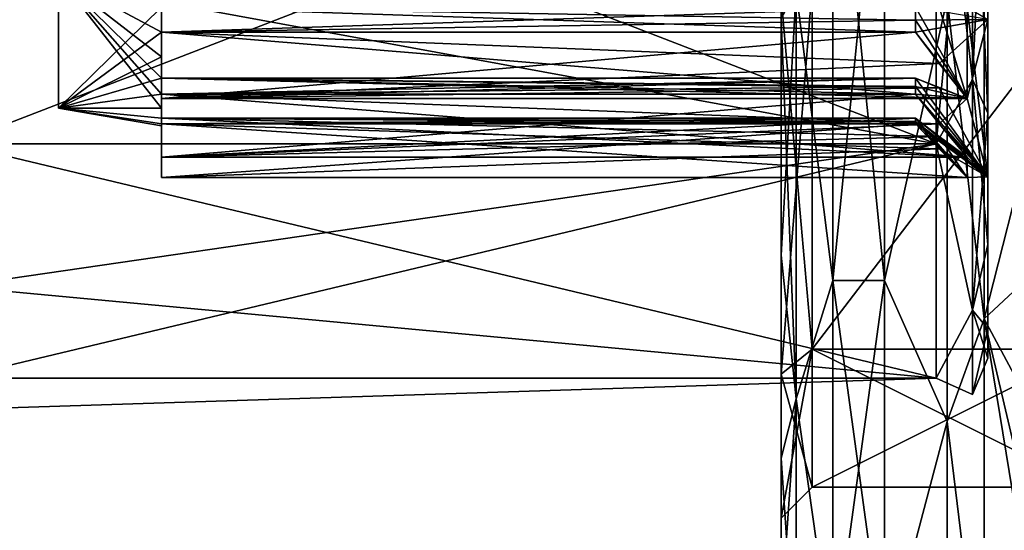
# Model space of a CAD drawing. Header units: millimetres. Extents: x -129 to 0, y -129 to 137.
# Tile 16 of 59: x -67.38 to -57.84, y -47.42 to -42.47. Entities that reach past the tile are written whole.
import ezdxf

# ---------------------------------------------------------------- set-up
doc = ezdxf.new("R2010")
doc.units = ezdxf.units.MM
doc.header["$LTSCALE"] = 65.185185
for name, color, linetype in [('27', 7, 'CONTINUOUS'), ('30', 7, 'CONTINUOUS'), ('33', 7, 'CONTINUOUS'), ('34', 7, 'CONTINUOUS'), ('346', 7, 'CONTINUOUS'), ('348', 7, 'CONTINUOUS'), ('349', 7, 'CONTINUOUS'), ('35', 7, 'CONTINUOUS'), ('350', 7, 'CONTINUOUS'), ('351', 7, 'CONTINUOUS'), ('352', 7, 'CONTINUOUS'), ('383', 7, 'CONTINUOUS'), ('384', 7, 'CONTINUOUS'), ('385', 7, 'CONTINUOUS'), ('386', 7, 'CONTINUOUS'), ('387', 7, 'CONTINUOUS'), ('39', 7, 'CONTINUOUS'), ('390', 7, 'CONTINUOUS'), ('392', 7, 'CONTINUOUS'), ('395', 7, 'CONTINUOUS'), ('40', 7, 'CONTINUOUS'), ('407', 7, 'CONTINUOUS'), ('408', 7, 'CONTINUOUS'), ('449', 7, 'CONTINUOUS'), ('450', 7, 'CONTINUOUS'), ('451', 7, 'CONTINUOUS'), ('452', 7, 'CONTINUOUS'), ('453', 7, 'CONTINUOUS'), ('46', 7, 'CONTINUOUS'), ('47', 7, 'CONTINUOUS'), ('52', 7, 'CONTINUOUS'), ('53', 7, 'CONTINUOUS'), ('70', 7, 'CONTINUOUS'), ('71', 7, 'CONTINUOUS')]:
    doc.layers.add(name, color=color, linetype=linetype)

msp = doc.modelspace()

# ---------------------------------------------------------------- linework, layer by layer
at = {"layer": '27', "linetype": 'CONTINUOUS'}
for points in [[(-59.7, -42.163, -6.6574), (-59.7, -45.6632, -4.1145), (-57.023, -42.1632, -6.6574), (-59.7, -42.163, -6.6574)], [(-57.023, -42.1632, -6.6574), (-59.7, -45.6632, -4.1145), (-57.023, -45.6632, -4.1144), (-57.023, -42.1632, -6.6574)], [(-59.7, -45.6632, -4.1145), (-59.7, -47), (-57.023, -45.6632, -4.1144), (-59.7, -45.6632, -4.1145)], [(-57.023, -45.6632, -4.1144), (-59.7, -47), (-57.023, -47), (-57.023, -45.6632, -4.1144)]]:
    msp.add_3dface(points, dxfattribs=at)
at = {"layer": '30', "linetype": 'CONTINUOUS'}
for points in [[(-59.7, -45.6632, 4.1145), (-59.7, -42.163, 6.6574), (-57.023, -42.1632, 6.6574), (-59.7, -45.6632, 4.1145)], [(-57.023, -45.6632, 4.1144), (-59.7, -45.6632, 4.1145), (-57.023, -42.1632, 6.6574), (-57.023, -45.6632, 4.1144)], [(-57.023, -47), (-59.7, -47), (-59.7, -45.6632, 4.1145), (-57.023, -47)], [(-57.023, -47), (-59.7, -45.6632, 4.1145), (-57.023, -45.6632, 4.1144), (-57.023, -47)]]:
    msp.add_3dface(points, dxfattribs=at)
at = {"layer": '33', "linetype": 'CONTINUOUS'}
for points in [[(-60, -35.2476, 8.2259), (-60, -33.2796, 6.7146), (-60, -44.7524, 8.2259), (-60, -35.2476, 8.2259)], [(-60, -44.7524, 8.2259), (-60, -33.2796, 6.7146), (-60, -37.744, 6.9427), (-60, -44.7524, 8.2259)], [(-60, -44.7524, -8.2259), (-60, -46.7204, -6.7146), (-60, -35.2476, -8.2259), (-60, -44.7524, -8.2259)], [(-60, -35.2476, -8.2259), (-60, -46.7204, -6.7146), (-60, -42.256, -6.9427), (-60, -35.2476, -8.2259)], [(-60, -37.5399, -9.1759), (-60, -44.7524, -8.2259), (-60, -35.2476, -8.2259), (-60, -37.5399, -9.1759)], [(-60, -42.4601, 9.1759), (-60, -35.2476, 8.2259), (-60, -44.7524, 8.2259), (-60, -42.4601, 9.1759)], [(-60, -42.4601, -9.1759), (-60, -44.7524, -8.2259), (-60, -37.5399, -9.1759), (-60, -42.4601, -9.1759)], [(-60, -42.256, 6.9427), (-60, -44.7524, 8.2259), (-60, -37.744, 6.9427), (-60, -42.256, 6.9427)], [(-60, -46.7204, -6.7146), (-60, -48.2301, -4.7451), (-60, -42.256, -6.9427), (-60, -46.7204, -6.7146)], [(-60, -42.256, -6.9427), (-60, -48.2301, -4.7451), (-60, -45.9058, -4.2909), (-60, -42.256, -6.9427)], [(-60, -46.7204, 6.7146), (-60, -44.7524, 8.2259), (-60, -42.256, 6.9427), (-60, -46.7204, 6.7146)], [(-60, -45.9058, 4.2909), (-60, -46.7204, 6.7146), (-60, -42.256, 6.9427), (-60, -45.9058, 4.2909)], [(-60, -48.2301, -4.7451), (-60, -49.5), (-60, -45.9058, -4.2909), (-60, -48.2301, -4.7451)], [(-60, -49.5), (-60, -47.3), (-60, -45.9058, -4.2909), (-60, -49.5)], [(-60, -48.2301, 4.7451), (-60, -46.7204, 6.7146), (-60, -45.9058, 4.2909), (-60, -48.2301, 4.7451)], [(-60, -47.3), (-60, -48.2301, 4.7451), (-60, -45.9058, 4.2909), (-60, -47.3)], [(-60, -49.5), (-60, -48.2301, 4.7451), (-60, -47.3), (-60, -49.5)]]:
    msp.add_3dface(points, dxfattribs=at)
at = {"layer": '34', "linetype": 'CONTINUOUS'}
for points in [[(-59, -45, 8.6603), (-59, -40, 10), (-59.5, -45, 8.6603), (-59, -45, 8.6603)], [(-59.5, -45, 8.6603), (-59, -40, 10), (-59.5, -40, 10), (-59.5, -45, 8.6603)], [(-59, -48.6603, 5), (-59, -45, 8.6603), (-59.5, -48.6603, 5), (-59, -48.6603, 5)], [(-59.5, -48.6603, 5), (-59, -45, 8.6603), (-59.5, -45, 8.6603), (-59.5, -48.6603, 5)]]:
    msp.add_3dface(points, dxfattribs=at)
at = {"layer": '346', "color": 7, "linetype": 'CONTINUOUS'}
for points in [[(-67, -43.3287, -1.0814), (-67, -42.0573, -2.8315), (-67, -43.3287, 1.0814), (-67, -43.3287, -1.0814)], [(-67, -43.3287, 1.0814), (-67, -42.0573, -2.8315), (-67, -42.0573, 2.8315), (-67, -43.3287, 1.0814)]]:
    msp.add_3dface(points, dxfattribs=at)
at = {"layer": '348', "color": 7, "linetype": 'CONTINUOUS'}
for points in [[(-66, -43.4795, -0.3782), (-66, -44), (-58.1999, -44), (-66, -43.4795, -0.3782)], [(-58.6999, -43.4795, -0.3782), (-66, -43.4795, -0.3782), (-58.4705, -43.7241, -0.2005), (-58.6999, -43.4795, -0.3782)], [(-58.4705, -43.7241, -0.2005), (-66, -43.4795, -0.3782), (-58.1999, -44), (-58.4705, -43.7241, -0.2005)]]:
    msp.add_3dface(points, dxfattribs=at)
at = {"layer": '349', "color": 7, "linetype": 'CONTINUOUS'}
for points in [[(-66, -43.8042, -1.2361), (-66, -43.4261, -0.7156), (-58.6999, -43.4261, -0.7156), (-66, -43.8042, -1.2361)], [(-58.4705, -43.6038, -0.9602), (-66, -43.8042, -1.2361), (-58.6999, -43.4261, -0.7156), (-58.4705, -43.6038, -0.9602)], [(-58.1999, -43.8042, -1.2361), (-66, -43.8042, -1.2361), (-58.4705, -43.6038, -0.9602), (-58.1999, -43.8042, -1.2361)]]:
    msp.add_3dface(points, dxfattribs=at)
at = {"layer": '35', "linetype": 'CONTINUOUS'}
for points in [[(-59, -40, 10), (-59, -45, 8.6603), (-58.3912, -42.2712, 9.9507), (-59, -40, 10)], [(-58.0341, -40, 10.7412), (-58.3912, -42.2712, 9.9507), (-58.0341, -45.3706, 9.3021), (-58.0341, -40, 10.7412)], [(-58.3912, -42.2712, 9.9507), (-59, -45, 8.6603), (-58.3912, -46.3637, 7.9799), (-58.3912, -42.2712, 9.9507)], [(-58.3912, -42.2712, 9.9507), (-58.3912, -46.3637, 7.9799), (-58.0341, -45.3706, 9.3021), (-58.3912, -42.2712, 9.9507)], [(-59, -45, 8.6603), (-59, -48.6603, 5), (-58.3912, -46.3637, 7.9799), (-59, -45, 8.6603)], [(-58.0341, -45.3706, 9.3021), (-58.3912, -46.3637, 7.9799), (-58.0341, -49.3021, 5.3706), (-58.0341, -45.3706, 9.3021)], [(-58.3912, -46.3637, 7.9799), (-59, -48.6603, 5), (-58.3912, -49.1959, 4.4285), (-58.3912, -46.3637, 7.9799)], [(-58.3912, -46.3637, 7.9799), (-58.3912, -49.1959, 4.4285), (-58.0341, -49.3021, 5.3706), (-58.3912, -46.3637, 7.9799)]]:
    msp.add_3dface(points, dxfattribs=at)
at = {"layer": '350', "color": 7, "linetype": 'CONTINUOUS'}
for points in [[(-66, -43.8042, -1.2361), (-58.1999, -43.8042, -1.2361), (-66, -43.1924, -1.4349), (-66, -43.8042, -1.2361)], [(-66, -43.1924, -1.4349), (-58.1999, -43.8042, -1.2361), (-58.4705, -43.4799, -1.3415), (-66, -43.1924, -1.4349)], [(-58.6999, -43.1924, -1.4349), (-66, -43.1924, -1.4349), (-58.4705, -43.4799, -1.3415), (-58.6999, -43.1924, -1.4349)]]:
    msp.add_3dface(points, dxfattribs=at)
at = {"layer": '351', "color": 7, "linetype": 'CONTINUOUS'}
for points in [[(-66, -43.2361, -2.3511), (-66, -43.0373, -1.7393), (-58.6999, -43.0373, -1.7393), (-66, -43.2361, -2.3511)], [(-58.4705, -43.1307, -2.0268), (-66, -43.2361, -2.3511), (-58.6999, -43.0373, -1.7393), (-58.4705, -43.1307, -2.0268)], [(-58.1999, -43.2361, -2.3511), (-66, -43.2361, -2.3511), (-58.4705, -43.1307, -2.0268), (-58.1999, -43.2361, -2.3511)]]:
    msp.add_3dface(points, dxfattribs=at)
at = {"layer": '352', "color": 7, "linetype": 'CONTINUOUS'}
for points in [[(-66, -43.2361, -2.3511), (-58.1999, -43.2361, -2.3511), (-66, -42.5927, -2.3511), (-66, -43.2361, -2.3511)], [(-66, -42.5927, -2.3511), (-58.1999, -43.2361, -2.3511), (-58.4705, -42.895, -2.3511), (-66, -42.5927, -2.3511)], [(-58.6999, -42.5927, -2.3511), (-66, -42.5927, -2.3511), (-58.4705, -42.895, -2.3511), (-58.6999, -42.5927, -2.3511)]]:
    msp.add_3dface(points, dxfattribs=at)
at = {"layer": '383', "color": 7, "linetype": 'CONTINUOUS'}
for points in [[(-66, -43.2361, 2.3511), (-66, -42.5927, 2.3511), (-58.6999, -42.5927, 2.3511), (-66, -43.2361, 2.3511)], [(-58.4705, -42.895, 2.3511), (-66, -43.2361, 2.3511), (-58.6999, -42.5927, 2.3511), (-58.4705, -42.895, 2.3511)], [(-58.1999, -43.2361, 2.3511), (-66, -43.2361, 2.3511), (-58.4705, -42.895, 2.3511), (-58.1999, -43.2361, 2.3511)]]:
    msp.add_3dface(points, dxfattribs=at)
at = {"layer": '384', "color": 7, "linetype": 'CONTINUOUS'}
for points in [[(-66, -43.2361, 2.3511), (-58.1999, -43.2361, 2.3511), (-66, -43.0373, 1.7393), (-66, -43.2361, 2.3511)], [(-66, -43.0373, 1.7393), (-58.1999, -43.2361, 2.3511), (-58.4705, -43.1307, 2.0268), (-66, -43.0373, 1.7393)], [(-58.6999, -43.0373, 1.7393), (-66, -43.0373, 1.7393), (-58.4705, -43.1307, 2.0268), (-58.6999, -43.0373, 1.7393)]]:
    msp.add_3dface(points, dxfattribs=at)
at = {"layer": '385', "color": 7, "linetype": 'CONTINUOUS'}
for points in [[(-66, -43.8042, 1.2361), (-66, -43.1924, 1.4349), (-58.6999, -43.1924, 1.4349), (-66, -43.8042, 1.2361)], [(-58.4705, -43.4799, 1.3415), (-66, -43.8042, 1.2361), (-58.6999, -43.1924, 1.4349), (-58.4705, -43.4799, 1.3415)], [(-58.1999, -43.8042, 1.2361), (-66, -43.8042, 1.2361), (-58.4705, -43.4799, 1.3415), (-58.1999, -43.8042, 1.2361)]]:
    msp.add_3dface(points, dxfattribs=at)
at = {"layer": '386', "color": 7, "linetype": 'CONTINUOUS'}
for points in [[(-66, -43.8042, 1.2361), (-58.1999, -43.8042, 1.2361), (-66, -43.4261, 0.7156), (-66, -43.8042, 1.2361)], [(-66, -43.4261, 0.7156), (-58.1999, -43.8042, 1.2361), (-58.4705, -43.6038, 0.9601), (-66, -43.4261, 0.7156)], [(-58.6999, -43.4261, 0.7156), (-66, -43.4261, 0.7156), (-58.4705, -43.6038, 0.9601), (-58.6999, -43.4261, 0.7156)]]:
    msp.add_3dface(points, dxfattribs=at)
at = {"layer": '387', "color": 7, "linetype": 'CONTINUOUS'}
for points in [[(-66, -44), (-66, -43.4795, 0.3782), (-58.6999, -43.4795, 0.3782), (-66, -44)], [(-58.4705, -43.7241, 0.2005), (-66, -44), (-58.6999, -43.4795, 0.3782), (-58.4705, -43.7241, 0.2005)], [(-58.1999, -44), (-66, -44), (-58.4705, -43.7241, 0.2005), (-58.1999, -44)]]:
    msp.add_3dface(points, dxfattribs=at)
at = {"layer": '39', "linetype": 'CONTINUOUS'}
for points in [[(-59, -40, -10), (-59, -45, -8.6603), (-59.5, -40, -10), (-59, -40, -10)], [(-59.5, -40, -10), (-59, -45, -8.6603), (-59.5, -45, -8.6603), (-59.5, -40, -10)], [(-59, -45, -8.6603), (-59, -48.6603, -5), (-59.5, -45, -8.6603), (-59, -45, -8.6603)], [(-59.5, -45, -8.6603), (-59, -48.6603, -5), (-59.5, -48.6603, -5), (-59.5, -45, -8.6603)]]:
    msp.add_3dface(points, dxfattribs=at)
at = {"layer": '390', "color": 7, "linetype": 'CONTINUOUS'}
for points in [[(-58, -43.3763, -4.6544), (-58, -40, -5.75), (-58, -42.4686, -3.3979), (-58, -43.3763, -4.6544)], [(-58, -40, 5.75), (-58, -43.3763, 4.6544), (-58, -40, 4.2), (-58, -40, 5.75)], [(-58, -40, 4.2), (-58, -43.3763, 4.6544), (-58, -42.4686, 3.3979), (-58, -40, 4.2)], [(-58, -43.9944, -1.2979), (-58, -43.3763, -4.6544), (-58, -42.4686, -3.3979), (-58, -43.9944, -1.2979)], [(-58, -42.4686, 3.3979), (-58, -43.3763, 4.6544), (-58, -43.9944, 1.2979), (-58, -42.4686, 3.3979)], [(-58, -44.6502, -3.382), (-58, -43.3763, -4.6544), (-58, -43.9944, -1.2979), (-58, -44.6502, -3.382)], [(-58, -43.3763, 4.6544), (-58, -44.6502, 3.382), (-58, -43.9944, 1.2979), (-58, -43.3763, 4.6544)], [(-58, -44.6502, 3.382), (-58, -44.6502, -3.382), (-58, -43.9944, -1.2979), (-58, -44.6502, 3.382)], [(-58, -43.9944, 1.2979), (-58, -44.6502, 3.382), (-58, -43.9944, -1.2979), (-58, -43.9944, 1.2979)], [(-58, -45.4682, -1.7781), (-58, -44.6502, -3.382), (-58, -45.4682, 1.7781), (-58, -45.4682, -1.7781)], [(-58, -45.4682, 1.7781), (-58, -44.6502, -3.382), (-58, -44.6502, 3.382), (-58, -45.4682, 1.7781)], [(-58, -45.75, 0), (-58, -45.4682, -1.7781), (-58, -45.4682, 1.7781), (-58, -45.75, 0)]]:
    msp.add_3dface(points, dxfattribs=at)
at = {"layer": '392', "color": 7, "linetype": 'CONTINUOUS'}
for points in [[(-68, -40, -6.25), (-58.5, -40, -6.25), (-58.5, -43.6737, -5.0564), (-68, -40, -6.25)], [(-58.5, -43.6737, 5.0564), (-58.5, -40, 6.25), (-68, -43.6737, 5.0564), (-58.5, -43.6737, 5.0564)], [(-68, -43.6737, 5.0564), (-58.5, -40, 6.25), (-68, -41.9314, 5.9441), (-68, -43.6737, 5.0564)], [(-68, -40, -6.25), (-58.5, -43.6737, -5.0564), (-68, -41.9314, -5.9441), (-68, -40, -6.25)], [(-68, -41.9314, -5.9441), (-58.5, -43.6737, -5.0564), (-68, -43.6737, -5.0564), (-68, -41.9314, -5.9441)], [(-58.5, -45.9441, 1.9314), (-58.5, -43.6737, 5.0564), (-68, -45.9441, 1.9314), (-58.5, -45.9441, 1.9314)], [(-68, -45.9441, 1.9314), (-58.5, -43.6737, 5.0564), (-68, -45.0564, 3.6737), (-68, -45.9441, 1.9314)], [(-68, -45.0564, 3.6737), (-58.5, -43.6737, 5.0564), (-68, -43.6737, 5.0564), (-68, -45.0564, 3.6737)], [(-58.5, -43.6737, -5.0564), (-58.5, -45.9441, -1.9314), (-68, -43.6737, -5.0564), (-58.5, -43.6737, -5.0564)], [(-68, -43.6737, -5.0564), (-58.5, -45.9441, -1.9314), (-68, -45.0564, -3.6737), (-68, -43.6737, -5.0564)], [(-68, -45.0564, -3.6737), (-58.5, -45.9441, -1.9314), (-68, -45.9441, -1.9314), (-68, -45.0564, -3.6737)], [(-58.5, -45.9441, -1.9314), (-58.5, -45.9441, 1.9314), (-68, -45.9441, -1.9314), (-58.5, -45.9441, -1.9314)], [(-68, -45.9441, -1.9314), (-58.5, -45.9441, 1.9314), (-68, -46.25), (-68, -45.9441, -1.9314)], [(-68, -46.25), (-58.5, -45.9441, 1.9314), (-68, -45.9441, 1.9314), (-68, -46.25)]]:
    msp.add_3dface(points, dxfattribs=at)
at = {"layer": '395', "color": 7, "linetype": 'CONTINUOUS'}
for points in [[(-67, -42.0573, -2.8315), (-67, -43.3287, -1.0814), (-66, -42.3511, -2.5927), (-67, -42.0573, -2.8315)], [(-67, -43.3287, 1.0814), (-67, -42.0573, 2.8315), (-66, -43.3287, 1.0816), (-67, -43.3287, 1.0814)], [(-67, -42.0573, 2.8315), (-66, -42.3511, 2.5927), (-66, -42.5927, 2.3511), (-67, -42.0573, 2.8315)], [(-67, -42.0573, 2.8315), (-66, -42.5927, 2.3511), (-66, -42.8316, 2.0572), (-67, -42.0573, 2.8315)], [(-67, -42.0573, 2.8315), (-66, -43.0373, 1.7393), (-66, -43.1924, 1.4349), (-67, -42.0573, 2.8315)], [(-66, -43.0373, 1.7393), (-67, -42.0573, 2.8315), (-66, -42.8316, 2.0572), (-66, -43.0373, 1.7393)], [(-67, -42.0573, 2.8315), (-66, -43.1924, 1.4349), (-66, -43.3287, 1.0816), (-67, -42.0573, 2.8315)], [(-67, -43.3287, -1.0814), (-66, -42.5927, -2.3511), (-66, -42.3511, -2.5927), (-67, -43.3287, -1.0814)], [(-66, -42.3511, -2.5927), (-66, -42.5927, -2.3511), (-58.6999, -42.3511, -2.5927), (-66, -42.3511, -2.5927)], [(-58.6999, -42.3511, -2.5927), (-66, -42.5927, -2.3511), (-58.6999, -42.4749, -2.4749), (-58.6999, -42.3511, -2.5927)], [(-66, -42.3511, 2.5927), (-58.6999, -42.3511, 2.5927), (-58.6999, -42.4749, 2.4749), (-66, -42.3511, 2.5927)], [(-66, -42.5927, 2.3511), (-66, -42.3511, 2.5927), (-58.6999, -42.5927, 2.3511), (-66, -42.5927, 2.3511)], [(-58.6999, -42.5927, 2.3511), (-66, -42.3511, 2.5927), (-58.6999, -42.4749, 2.4749), (-58.6999, -42.5927, 2.3511)], [(-66, -42.5927, -2.3511), (-58.6999, -42.5927, -2.3511), (-58.6999, -42.4749, -2.4749), (-66, -42.5927, -2.3511)], [(-66, -42.5927, -2.3511), (-67, -43.3287, -1.0814), (-66, -42.8316, -2.0572), (-66, -42.5927, -2.3511)], [(-67, -43.3287, -1.0814), (-66, -43.0373, -1.7393), (-66, -42.8316, -2.0572), (-67, -43.3287, -1.0814)], [(-67, -43.3287, -1.0814), (-66, -43.1924, -1.4349), (-66, -43.0373, -1.7393), (-67, -43.3287, -1.0814)], [(-66, -43.0373, -1.7393), (-66, -43.1924, -1.4349), (-58.6999, -43.0373, -1.7393), (-66, -43.0373, -1.7393)], [(-58.6999, -43.0373, -1.7393), (-66, -43.1924, -1.4349), (-58.6999, -43.1185, -1.589), (-58.6999, -43.0373, -1.7393)], [(-66, -43.0373, 1.7393), (-58.6999, -43.0373, 1.7393), (-58.6999, -43.1185, 1.589), (-66, -43.0373, 1.7393)], [(-66, -43.1924, 1.4349), (-66, -43.0373, 1.7393), (-58.6999, -43.1924, 1.4349), (-66, -43.1924, 1.4349)], [(-58.6999, -43.1924, 1.4349), (-66, -43.0373, 1.7393), (-58.6999, -43.1185, 1.589), (-58.6999, -43.1924, 1.4349)], [(-66, -43.1924, -1.4349), (-67, -43.3287, -1.0814), (-66, -43.3287, -1.0816), (-66, -43.1924, -1.4349)], [(-66, -43.1924, -1.4349), (-58.6999, -43.1924, -1.4349), (-58.6999, -43.1185, -1.589), (-66, -43.1924, -1.4349)], [(-67, -43.3287, -1.0814), (-67, -43.3287, 1.0814), (-66, -43.4261, -0.7156), (-67, -43.3287, -1.0814)], [(-67, -43.3287, -1.0814), (-66, -43.4261, -0.7156), (-66, -43.3287, -1.0816), (-67, -43.3287, -1.0814)], [(-67, -43.3287, 1.0814), (-66, -43.4795, -0.3782), (-66, -43.4261, -0.7156), (-67, -43.3287, 1.0814)], [(-66, -43.4795, -0.3782), (-67, -43.3287, 1.0814), (-66, -43.5), (-66, -43.4795, -0.3782)], [(-67, -43.3287, 1.0814), (-66, -43.4261, 0.7156), (-66, -43.4795, 0.3782), (-67, -43.3287, 1.0814)], [(-66, -43.4261, 0.7156), (-67, -43.3287, 1.0814), (-66, -43.3287, 1.0816), (-66, -43.4261, 0.7156)], [(-67, -43.3287, 1.0814), (-66, -43.4795, 0.3782), (-66, -43.5), (-67, -43.3287, 1.0814)], [(-66, -43.4261, -0.7156), (-66, -43.4795, -0.3782), (-58.6999, -43.4261, -0.7156), (-66, -43.4261, -0.7156)], [(-58.6999, -43.4261, -0.7156), (-66, -43.4795, -0.3782), (-58.6999, -43.4569, -0.5475), (-58.6999, -43.4261, -0.7156)], [(-66, -43.4261, 0.7156), (-58.6999, -43.4261, 0.7156), (-58.6999, -43.4569, 0.5475), (-66, -43.4261, 0.7156)], [(-66, -43.4795, 0.3782), (-66, -43.4261, 0.7156), (-58.6999, -43.4795, 0.3782), (-66, -43.4795, 0.3782)], [(-58.6999, -43.4795, 0.3782), (-66, -43.4261, 0.7156), (-58.6999, -43.4569, 0.5475), (-58.6999, -43.4795, 0.3782)], [(-66, -43.4795, -0.3782), (-58.6999, -43.4795, -0.3782), (-58.6999, -43.4569, -0.5475), (-66, -43.4795, -0.3782)]]:
    msp.add_3dface(points, dxfattribs=at)
at = {"layer": '40', "linetype": 'CONTINUOUS'}
for points in [[(-59, -45, -8.6603), (-59, -40, -10), (-58.3912, -42.2712, -9.9507), (-59, -45, -8.6603)], [(-58.0341, -45.3706, -9.3021), (-58.3912, -42.2712, -9.9507), (-58.0341, -40, -10.7412), (-58.0341, -45.3706, -9.3021)], [(-58.3912, -46.3637, -7.9799), (-59, -45, -8.6603), (-58.3912, -42.2712, -9.9507), (-58.3912, -46.3637, -7.9799)], [(-58.3912, -46.3637, -7.9799), (-58.3912, -42.2712, -9.9507), (-58.0341, -45.3706, -9.3021), (-58.3912, -46.3637, -7.9799)], [(-59, -48.6603, -5), (-59, -45, -8.6603), (-58.3912, -46.3637, -7.9799), (-59, -48.6603, -5)], [(-58.0341, -49.3021, -5.3706), (-58.3912, -46.3637, -7.9799), (-58.0341, -45.3706, -9.3021), (-58.0341, -49.3021, -5.3706)], [(-58.3912, -49.1959, -4.4285), (-59, -48.6603, -5), (-58.3912, -46.3637, -7.9799), (-58.3912, -49.1959, -4.4285)], [(-58.3912, -49.1959, -4.4285), (-58.3912, -46.3637, -7.9799), (-58.0341, -49.3021, -5.3706), (-58.3912, -49.1959, -4.4285)]]:
    msp.add_3dface(points, dxfattribs=at)
at = {"layer": '407', "color": 7, "linetype": 'CONTINUOUS'}
for points in [[(-58, -42.4686, -3.3979), (-58.6999, -42.3511, -2.5927), (-58.6999, -42.4749, -2.4749), (-58, -42.4686, -3.3979)], [(-58.6999, -42.3511, 2.5927), (-58.4705, -42.3511, 2.895), (-58.1999, -43.2361, 2.3511), (-58.6999, -42.3511, 2.5927)], [(-58.6999, -42.3511, 2.5927), (-58.1999, -43.2361, 2.3511), (-58.6999, -42.4749, 2.4749), (-58.6999, -42.3511, 2.5927)], [(-58.4705, -42.3511, 2.895), (-58.1999, -42.3511, 3.2361), (-58.1999, -43.2361, 2.3511), (-58.4705, -42.3511, 2.895)], [(-58.1999, -43.2361, 2.3511), (-58.1999, -42.3511, 3.2361), (-58, -43.9944, 1.2979), (-58.1999, -43.2361, 2.3511)], [(-58.1999, -42.3511, 3.2361), (-58, -42.4686, 3.3979), (-58, -43.9944, 1.2979), (-58.1999, -42.3511, 3.2361)], [(-58.6999, -42.5927, -2.3511), (-58.4705, -42.895, -2.3511), (-58, -42.4686, -3.3979), (-58.6999, -42.5927, -2.3511)], [(-58.6999, -42.5927, -2.3511), (-58, -42.4686, -3.3979), (-58.6999, -42.4749, -2.4749), (-58.6999, -42.5927, -2.3511)], [(-58.1999, -43.2361, 2.3511), (-58.6999, -42.5927, 2.3511), (-58.6999, -42.4749, 2.4749), (-58.1999, -43.2361, 2.3511)], [(-58.4705, -42.895, -2.3511), (-58.1999, -43.2361, -2.3511), (-58, -42.4686, -3.3979), (-58.4705, -42.895, -2.3511)], [(-58.1999, -43.2361, -2.3511), (-58, -43.9944, -1.2979), (-58, -42.4686, -3.3979), (-58.1999, -43.2361, -2.3511)], [(-58.1999, -43.2361, 2.3511), (-58.4705, -42.895, 2.3511), (-58.6999, -42.5927, 2.3511), (-58.1999, -43.2361, 2.3511)], [(-58.1999, -43.2361, -2.3511), (-58.4705, -43.1307, -2.0268), (-58.6999, -43.0373, -1.7393), (-58.1999, -43.2361, -2.3511)], [(-58.1999, -43.2361, -2.3511), (-58.6999, -43.0373, -1.7393), (-58.6999, -43.1185, -1.589), (-58.1999, -43.2361, -2.3511)], [(-58.6999, -43.0373, 1.7393), (-58.4705, -43.1307, 2.0268), (-58, -43.9944, 1.2979), (-58.6999, -43.0373, 1.7393)], [(-58.6999, -43.0373, 1.7393), (-58, -43.9944, 1.2979), (-58.6999, -43.1185, 1.589), (-58.6999, -43.0373, 1.7393)], [(-58.6999, -43.1924, -1.4349), (-58.1999, -43.2361, -2.3511), (-58.6999, -43.1185, -1.589), (-58.6999, -43.1924, -1.4349)], [(-58, -43.9944, 1.2979), (-58.6999, -43.1924, 1.4349), (-58.6999, -43.1185, 1.589), (-58, -43.9944, 1.2979)], [(-58.6999, -43.1924, -1.4349), (-58.4705, -43.4799, -1.3415), (-58.1999, -43.2361, -2.3511), (-58.6999, -43.1924, -1.4349)], [(-58.4705, -43.4799, 1.3415), (-58.6999, -43.1924, 1.4349), (-58, -43.9944, 1.2979), (-58.4705, -43.4799, 1.3415)], [(-58.4705, -43.1307, 2.0268), (-58.1999, -43.2361, 2.3511), (-58, -43.9944, 1.2979), (-58.4705, -43.1307, 2.0268)], [(-58.1999, -43.2361, -2.3511), (-58.4705, -43.4799, -1.3415), (-58, -43.9944, -1.2979), (-58.1999, -43.2361, -2.3511)], [(-58.1999, -44), (-58.6999, -43.4261, 0.7156), (-58.4705, -43.6038, 0.9601), (-58.1999, -44)], [(-58.6999, -43.4261, 0.7156), (-58.1999, -44), (-58.6999, -43.4569, 0.5475), (-58.6999, -43.4261, 0.7156)], [(-58.4705, -43.6038, -0.9602), (-58.6999, -43.4261, -0.7156), (-58, -43.9944, -1.2979), (-58.4705, -43.6038, -0.9602)], [(-58, -43.9944, -1.2979), (-58.6999, -43.4261, -0.7156), (-58.6999, -43.4569, -0.5475), (-58, -43.9944, -1.2979)], [(-58.6999, -43.4795, -0.3782), (-58, -43.9944, -1.2979), (-58.6999, -43.4569, -0.5475), (-58.6999, -43.4795, -0.3782)], [(-58.1999, -44), (-58.6999, -43.4795, 0.3782), (-58.6999, -43.4569, 0.5475), (-58.1999, -44)], [(-58.6999, -43.4795, -0.3782), (-58.4705, -43.7241, -0.2005), (-58, -43.9944, -1.2979), (-58.6999, -43.4795, -0.3782)], [(-58.1999, -44), (-58.4705, -43.7241, 0.2005), (-58.6999, -43.4795, 0.3782), (-58.1999, -44)], [(-58.4705, -43.4799, -1.3415), (-58.1999, -43.8042, -1.2361), (-58, -43.9944, -1.2979), (-58.4705, -43.4799, -1.3415)], [(-58.1999, -43.8042, 1.2361), (-58.4705, -43.4799, 1.3415), (-58, -43.9944, 1.2979), (-58.1999, -43.8042, 1.2361)], [(-58.1999, -43.8042, 1.2361), (-58.1999, -44), (-58.4705, -43.6038, 0.9601), (-58.1999, -43.8042, 1.2361)], [(-58.1999, -43.8042, -1.2361), (-58.4705, -43.6038, -0.9602), (-58, -43.9944, -1.2979), (-58.1999, -43.8042, -1.2361)], [(-58.4705, -43.7241, -0.2005), (-58.1999, -44), (-58, -43.9944, -1.2979), (-58.4705, -43.7241, -0.2005)], [(-58.1999, -44), (-58.1999, -43.8042, 1.2361), (-58, -43.9944, -1.2979), (-58.1999, -44)], [(-58.1999, -43.8042, 1.2361), (-58, -43.9944, 1.2979), (-58, -43.9944, -1.2979), (-58.1999, -43.8042, 1.2361)]]:
    msp.add_3dface(points, dxfattribs=at)
at = {"layer": '408', "color": 7, "linetype": 'CONTINUOUS'}
for points in [[(-58.5, -43.6737, -5.0564), (-58.5, -40, -6.25), (-58.1464, -43.0518, -5.2858), (-58.5, -43.6737, -5.0564)], [(-58.5, -40, -6.25), (-58.1464, -40, -6.1036), (-58.1464, -43.0518, -5.2858), (-58.5, -40, -6.25)], [(-58.5, -40, 6.25), (-58.5, -43.6737, 5.0564), (-58.1464, -40, 6.1036), (-58.5, -40, 6.25)], [(-58.5, -43.6737, 5.0564), (-58.1464, -43.0518, 5.2858), (-58.1464, -40, 6.1036), (-58.5, -43.6737, 5.0564)], [(-58, -40, -5.75), (-58, -43.3763, -4.6544), (-58.1464, -40, -6.1036), (-58, -40, -5.75)], [(-58.1464, -40, -6.1036), (-58, -43.3763, -4.6544), (-58.1464, -43.0518, -5.2858), (-58.1464, -40, -6.1036)], [(-58, -43.3763, 4.6544), (-58, -40, 5.75), (-58.1464, -43.0518, 5.2858), (-58, -43.3763, 4.6544)], [(-58.1464, -43.0518, 5.2858), (-58, -40, 5.75), (-58.1464, -40, 6.1036), (-58.1464, -43.0518, 5.2858)], [(-58.5, -43.6737, 5.0564), (-58.1464, -45.2858, 3.0518), (-58.1464, -43.0518, 5.2858), (-58.5, -43.6737, 5.0564)], [(-58.5, -43.6737, -5.0564), (-58.1464, -43.0518, -5.2858), (-58.1464, -45.2858, -3.0518), (-58.5, -43.6737, -5.0564)], [(-58, -43.3763, -4.6544), (-58, -44.6502, -3.382), (-58.1464, -43.0518, -5.2858), (-58, -43.3763, -4.6544)], [(-58.1464, -43.0518, -5.2858), (-58, -44.6502, -3.382), (-58.1464, -45.2858, -3.0518), (-58.1464, -43.0518, -5.2858)], [(-58.1464, -45.2858, 3.0518), (-58, -43.3763, 4.6544), (-58.1464, -43.0518, 5.2858), (-58.1464, -45.2858, 3.0518)], [(-58, -44.6502, 3.382), (-58, -43.3763, 4.6544), (-58.1464, -45.2858, 3.0518), (-58, -44.6502, 3.382)], [(-58.5, -43.6737, 5.0564), (-58.5, -45.9441, 1.9314), (-58.1464, -45.2858, 3.0518), (-58.5, -43.6737, 5.0564)], [(-58.5, -45.9441, -1.9314), (-58.5, -43.6737, -5.0564), (-58.1464, -45.2858, -3.0518), (-58.5, -45.9441, -1.9314)], [(-58, -44.6502, -3.382), (-58, -45.4682, -1.7781), (-58.1464, -45.2858, -3.0518), (-58, -44.6502, -3.382)], [(-58, -45.4682, 1.7781), (-58, -44.6502, 3.382), (-58.1464, -45.2858, 3.0518), (-58, -45.4682, 1.7781)], [(-58.5, -45.9441, 1.9314), (-58.1464, -46.1036), (-58.1464, -45.2858, 3.0518), (-58.5, -45.9441, 1.9314)], [(-58.5, -45.9441, -1.9314), (-58.1464, -45.2858, -3.0518), (-58.1464, -46.1036), (-58.5, -45.9441, -1.9314)], [(-58, -45.4682, -1.7781), (-58, -45.75, 0), (-58.1464, -45.2858, -3.0518), (-58, -45.4682, -1.7781)], [(-58.1464, -45.2858, -3.0518), (-58, -45.75, 0), (-58.1464, -46.1036), (-58.1464, -45.2858, -3.0518)], [(-58.1464, -46.1036), (-58, -45.4682, 1.7781), (-58.1464, -45.2858, 3.0518), (-58.1464, -46.1036)], [(-58, -45.75, 0), (-58, -45.4682, 1.7781), (-58.1464, -46.1036), (-58, -45.75, 0)], [(-58.5, -45.9441, 1.9314), (-58.5, -45.9441, -1.9314), (-58.1464, -46.1036), (-58.5, -45.9441, 1.9314)]]:
    msp.add_3dface(points, dxfattribs=at)
at = {"layer": '449', "color": 7, "linetype": 'CONTINUOUS'}
for points in [[(-66, -42.5927, 2.3511), (-66, -43.2361, 2.3511), (-66, -42.8316, 2.0572), (-66, -42.5927, 2.3511)], [(-66, -43.2361, 2.3511), (-66, -43.0373, 1.7393), (-66, -42.8316, 2.0572), (-66, -43.2361, 2.3511)]]:
    msp.add_3dface(points, dxfattribs=at)
at = {"layer": '450', "color": 7, "linetype": 'CONTINUOUS'}
for points in [[(-66, -43.2361, -2.3511), (-66, -42.5927, -2.3511), (-66, -42.8316, -2.0572), (-66, -43.2361, -2.3511)], [(-66, -43.0373, -1.7393), (-66, -43.2361, -2.3511), (-66, -42.8316, -2.0572), (-66, -43.0373, -1.7393)]]:
    msp.add_3dface(points, dxfattribs=at)
at = {"layer": '451', "color": 7, "linetype": 'CONTINUOUS'}
for points in [[(-66, -43.1924, 1.4349), (-66, -43.8042, 1.2361), (-66, -43.3287, 1.0816), (-66, -43.1924, 1.4349)], [(-66, -43.8042, 1.2361), (-66, -43.4261, 0.7156), (-66, -43.3287, 1.0816), (-66, -43.8042, 1.2361)]]:
    msp.add_3dface(points, dxfattribs=at)
at = {"layer": '452', "color": 7, "linetype": 'CONTINUOUS'}
for points in [[(-66, -43.8042, -1.2361), (-66, -43.1924, -1.4349), (-66, -43.3287, -1.0816), (-66, -43.8042, -1.2361)], [(-66, -43.4261, -0.7156), (-66, -43.8042, -1.2361), (-66, -43.3287, -1.0816), (-66, -43.4261, -0.7156)]]:
    msp.add_3dface(points, dxfattribs=at)
at = {"layer": '453', "color": 7, "linetype": 'CONTINUOUS'}
for points in [[(-66, -44), (-66, -43.4795, -0.3782), (-66, -43.5), (-66, -44)], [(-66, -43.4795, 0.3782), (-66, -44), (-66, -43.5), (-66, -43.4795, 0.3782)]]:
    msp.add_3dface(points, dxfattribs=at)
at = {"layer": '46', "linetype": 'CONTINUOUS'}
for points in [[(-59.5, -45, 8.6603), (-59.5, -40, 10), (-59.8536, -42.1926, 9.6065), (-59.5, -45, 8.6603)], [(-60, -42.4601, 9.1759), (-60, -44.7524, 8.2259), (-59.8536, -42.1926, 9.6065), (-60, -42.4601, 9.1759)], [(-60, -44.7524, 8.2259), (-59.8536, -46.1436, 7.7038), (-59.8536, -42.1926, 9.6065), (-60, -44.7524, 8.2259)], [(-59.8536, -46.1436, 7.7038), (-59.5, -45, 8.6603), (-59.8536, -42.1926, 9.6065), (-59.8536, -46.1436, 7.7038)], [(-60, -44.7524, 8.2259), (-60, -46.7204, 6.7146), (-59.8536, -46.1436, 7.7038), (-60, -44.7524, 8.2259)], [(-59.5, -48.6603, 5), (-59.5, -45, 8.6603), (-59.8536, -46.1436, 7.7038), (-59.5, -48.6603, 5)], [(-60, -46.7204, 6.7146), (-60, -48.2301, 4.7451), (-59.8536, -46.1436, 7.7038), (-60, -46.7204, 6.7146)], [(-60, -48.2301, 4.7451), (-59.8536, -48.8777, 4.2753), (-59.8536, -46.1436, 7.7038), (-60, -48.2301, 4.7451)], [(-59.8536, -48.8777, 4.2753), (-59.5, -48.6603, 5), (-59.8536, -46.1436, 7.7038), (-59.8536, -48.8777, 4.2753)]]:
    msp.add_3dface(points, dxfattribs=at)
at = {"layer": '47', "linetype": 'CONTINUOUS'}
for points in [[(-59.5, -40, -10), (-59.5, -45, -8.6603), (-59.8536, -42.1926, -9.6065), (-59.5, -40, -10)], [(-60, -42.4601, -9.1759), (-59.8536, -42.1926, -9.6065), (-59.8536, -46.1436, -7.7038), (-60, -42.4601, -9.1759)], [(-59.8536, -42.1926, -9.6065), (-59.5, -45, -8.6603), (-59.8536, -46.1436, -7.7038), (-59.8536, -42.1926, -9.6065)], [(-60, -44.7524, -8.2259), (-60, -42.4601, -9.1759), (-59.8536, -46.1436, -7.7038), (-60, -44.7524, -8.2259)], [(-60, -46.7204, -6.7146), (-60, -44.7524, -8.2259), (-59.8536, -46.1436, -7.7038), (-60, -46.7204, -6.7146)], [(-59.5, -45, -8.6603), (-59.5, -48.6603, -5), (-59.8536, -46.1436, -7.7038), (-59.5, -45, -8.6603)], [(-60, -46.7204, -6.7146), (-59.8536, -46.1436, -7.7038), (-59.8536, -48.8777, -4.2753), (-60, -46.7204, -6.7146)], [(-59.8536, -46.1436, -7.7038), (-59.5, -48.6603, -5), (-59.8536, -48.8777, -4.2753), (-59.8536, -46.1436, -7.7038)], [(-60, -48.2301, -4.7451), (-60, -46.7204, -6.7146), (-59.8536, -48.8777, -4.2753), (-60, -48.2301, -4.7451)]]:
    msp.add_3dface(points, dxfattribs=at)
at = {"layer": '52', "linetype": 'CONTINUOUS'}
for points in [[(-58.0341, -40, 10.7412), (-58.0341, -45.3706, 9.3021), (-56.6694, -40, 15.8341), (-58.0341, -40, 10.7412)], [(-58.0341, -45.3706, 9.3021), (-56.6694, -44.0982, 15.2945), (-56.6694, -40, 15.8341), (-58.0341, -45.3706, 9.3021)], [(-58.0341, -45.3706, 9.3021), (-56.6694, -47.917, 13.7127), (-56.6694, -44.0982, 15.2945), (-58.0341, -45.3706, 9.3021)], [(-58.0341, -45.3706, 9.3021), (-58.0341, -49.3021, 5.3706), (-56.6694, -47.917, 13.7127), (-58.0341, -45.3706, 9.3021)]]:
    msp.add_3dface(points, dxfattribs=at)
at = {"layer": '53', "linetype": 'CONTINUOUS'}
for points in [[(-58.0341, -45.3706, -9.3021), (-58.0341, -40, -10.7412), (-56.6694, -47.917, -13.7127), (-58.0341, -45.3706, -9.3021)], [(-58.0341, -40, -10.7412), (-56.6694, -40, -15.8341), (-56.6694, -44.0982, -15.2945), (-58.0341, -40, -10.7412)], [(-58.0341, -40, -10.7412), (-56.6694, -44.0982, -15.2945), (-56.6694, -47.917, -13.7127), (-58.0341, -40, -10.7412)], [(-58.0341, -49.3021, -5.3706), (-58.0341, -45.3706, -9.3021), (-56.6694, -53.7127, -7.917), (-58.0341, -49.3021, -5.3706)], [(-58.0341, -45.3706, -9.3021), (-56.6694, -47.917, -13.7127), (-56.6694, -51.1964, -11.1964), (-58.0341, -45.3706, -9.3021)], [(-58.0341, -45.3706, -9.3021), (-56.6694, -51.1964, -11.1964), (-56.6694, -53.7127, -7.917), (-58.0341, -45.3706, -9.3021)]]:
    msp.add_3dface(points, dxfattribs=at)
at = {"layer": '70', "linetype": 'CONTINUOUS'}
for points in [[(-59.7, -42.163, 6.6574), (-59.7, -45.6632, 4.1145), (-60, -42.256, 6.9427), (-59.7, -42.163, 6.6574)], [(-59.7, -45.6632, 4.1145), (-60, -45.9058, 4.2909), (-60, -42.256, 6.9427), (-59.7, -45.6632, 4.1145)], [(-59.7, -45.6632, 4.1145), (-59.7, -47), (-60, -45.9058, 4.2909), (-59.7, -45.6632, 4.1145)], [(-59.7, -47), (-60, -47.3), (-60, -45.9058, 4.2909), (-59.7, -47)]]:
    msp.add_3dface(points, dxfattribs=at)
at = {"layer": '71', "linetype": 'CONTINUOUS'}
for points in [[(-59.7, -45.6632, -4.1145), (-59.7, -42.163, -6.6574), (-60, -45.9058, -4.2909), (-59.7, -45.6632, -4.1145)], [(-59.7, -42.163, -6.6574), (-60, -42.256, -6.9427), (-60, -45.9058, -4.2909), (-59.7, -42.163, -6.6574)], [(-59.7, -47), (-59.7, -45.6632, -4.1145), (-60, -47.3), (-59.7, -47)], [(-60, -47.3), (-59.7, -45.6632, -4.1145), (-60, -45.9058, -4.2909), (-60, -47.3)]]:
    msp.add_3dface(points, dxfattribs=at)

doc.saveas('drawing.dxf')
